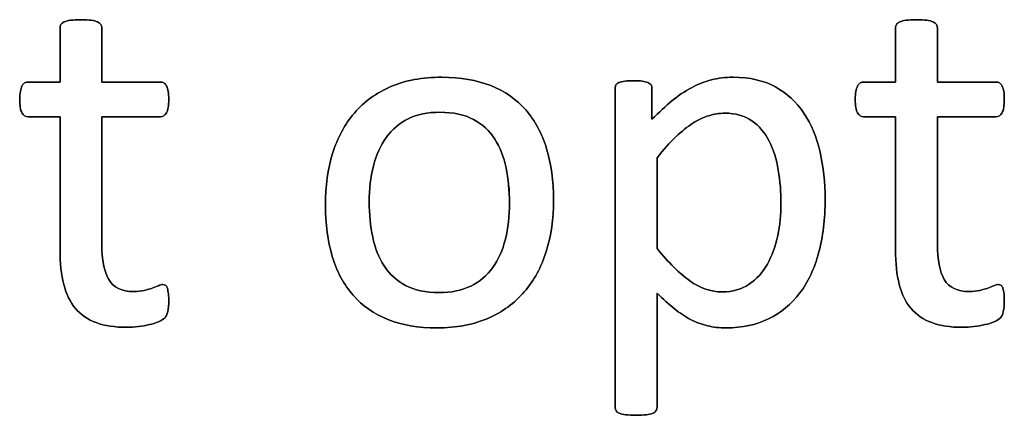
# Model space of a CAD drawing. Header units: inches. Extents: x 0 to 20790, y -12 to 14700.
# Tile 46 of 142: x 2035 to 2334, y 13403 to 13523. Entities that reach past the tile are written whole.
import ezdxf

# ---------------------------------------------------------------- set-up
doc = ezdxf.new("R2010")
doc.units = ezdxf.units.IN
doc.layers.add('254', color=7, linetype='Continuous', true_color=0xffffff)

msp = doc.modelspace()

# ---------------------------------------------------------------- linework, layer by layer
at = {"layer": '254', "color": 2, "linetype": 'Continuous', "lineweight": 25}
for points, knots in [([(2080.096, 13434.182), (2080.298, 13435.048), (2080.413, 13436.231), (2080.413, 13438.654), (2080.356, 13439.405), (2080.269, 13440.039), (2080.154, 13440.645), (2080.038, 13441.136), (2079.923, 13441.482), (2079.779, 13441.857), (2079.605, 13442.088), (2079.375, 13442.232), (2079.144, 13442.347), (2078.884, 13442.405), (2078.221, 13442.405), (2077.759, 13442.29), (2077.268, 13442.059), (2076.749, 13441.828), (2076.114, 13441.597), (2075.422, 13441.338), (2074.701, 13441.078), (2073.864, 13440.847), (2072.017, 13440.386), (2070.979, 13440.27), (2066.161, 13440.27), (2063.622, 13441.482), (2060.782, 13446.351), (2060.102, 13449.964), (2060.102, 13467.593), (2060.102, 13480.461), (2060.102, 13493.328), (2066.026, 13493.328), (2071.95, 13493.328), (2078.653, 13493.328), (2079.259, 13493.761), (2080.182, 13495.377), (2080.413, 13496.733), (2080.413, 13499.56), (2080.356, 13500.368), (2080.269, 13501.032), (2080.154, 13501.695), (2079.98, 13502.244), (2079.75, 13502.676), (2079.519, 13503.138), (2079.259, 13503.427), (2078.942, 13503.6), (2078.653, 13503.802), (2078.278, 13503.888), (2071.95, 13503.888), (2066.026, 13503.888), (2060.102, 13503.888), (2060.102, 13509.37), (2060.102, 13514.852), (2060.102, 13520.709), (2059.986, 13521.026), (2059.582, 13521.661), (2059.265, 13521.92), (2058.342, 13522.382), (2057.678, 13522.555), (2056.87, 13522.642), (2056.062, 13522.757), (2054.995, 13522.815), (2052.485, 13522.815), (2051.446, 13522.757), (2050.638, 13522.642), (2049.83, 13522.555), (2049.167, 13522.382), (2048.186, 13521.92), (2047.869, 13521.661), (2047.667, 13521.343), (2047.493, 13521.026), (2047.407, 13520.709), (2047.407, 13514.852), (2047.407, 13509.37), (2047.407, 13503.888), (2044.204, 13503.888), (2041.002, 13503.888), (2037.367, 13503.888), (2037.02, 13503.802), (2036.674, 13503.6), (2036.328, 13503.427), (2036.068, 13503.138), (2035.866, 13502.676), (2035.664, 13502.244), (2035.491, 13501.695), (2035.376, 13501.032), (2035.232, 13500.368), (2035.174, 13499.56), (2035.174, 13496.733), (2035.405, 13495.377), (2036.328, 13493.761), (2036.934, 13493.328), (2040.944, 13493.328), (2044.176, 13493.328), (2047.407, 13493.328), (2047.407, 13479.845), (2047.407, 13466.362), (2047.407, 13448.868), (2047.782, 13445.406), (2048.532, 13442.463), (2049.253, 13439.491), (2050.465, 13437.068), (2053.74, 13433.218), (2055.832, 13431.788), (2060.967, 13429.884), (2064.054, 13429.422), (2068.815, 13429.422), (2069.998, 13429.48), (2071.181, 13429.653), (2072.364, 13429.797), (2073.489, 13429.999), (2075.566, 13430.461), (2076.518, 13430.749), (2077.326, 13431.095), (2078.163, 13431.47), (2078.769, 13431.845), (2079.173, 13432.249), (2079.605, 13432.653), (2079.894, 13433.317), (2080.096, 13434.182)], [0, 0, 0, 0, 0.0169336, 0.0169336, 0.0273543, 0.0273543, 0.0273543, 0.0342551, 0.0342551, 0.0342551, 0.0386532, 0.0386532, 0.0386532, 0.0421312, 0.0421312, 0.0486524, 0.0486524, 0.0486524, 0.0578371, 0.0578371, 0.0578371, 0.0698121, 0.0698121, 0.0817871, 0.0817871, 0.1185882, 0.1185882, 0.1557168, 0.1557168, 0.2560764, 0.2560764, 0.2560764, 0.3153147, 0.3153147, 0.3231042, 0.3231042, 0.3308936, 0.3308936, 0.3350317, 0.3350317, 0.3350317, 0.3406368, 0.3406368, 0.3406368, 0.3446716, 0.3446716, 0.3446716, 0.3483066, 0.3483066, 0.4016209, 0.4016209, 0.4016209, 0.454298, 0.454298, 0.4579023, 0.4579023, 0.4615065, 0.4615065, 0.4651107, 0.4651107, 0.4651107, 0.4751388, 0.4751388, 0.484939, 0.484939, 0.484939, 0.4914006, 0.4914006, 0.4978622, 0.4978622, 0.4978622, 0.5012317, 0.5012317, 0.550479, 0.550479, 0.550479, 0.5810003, 0.5810003, 0.5851248, 0.5851248, 0.5851248, 0.5891096, 0.5891096, 0.5891096, 0.5945805, 0.5945805, 0.5945805, 0.6024171, 0.6024171, 0.6171684, 0.6171684, 0.6319196, 0.6319196, 0.69311, 0.69311, 0.69311, 0.82944, 0.82944, 0.8699889, 0.8699889, 0.8699889, 0.8978939, 0.8978939, 0.9255581, 0.9255581, 0.9532222, 0.9532222, 0.9623692, 0.9623692, 0.9623692, 0.9738223, 0.9738223, 0.9852753, 0.9852753, 0.9852753, 0.9926659, 0.9926659, 0.9926659, 1, 1, 1, 1]), ([(2050.638, 13522.642), (2049.83, 13522.555), (2049.167, 13522.382), (2048.186, 13521.92), (2047.869, 13521.661), (2047.667, 13521.343)], [0, 0, 0, 0, 0.5, 0.5, 1, 1, 1, 1]), ([(2056.87, 13522.642), (2056.062, 13522.757), (2054.995, 13522.815), (2052.485, 13522.815), (2051.446, 13522.757), (2050.638, 13522.642)], [0, 0, 0, 0, 0.5057471, 0.5057471, 1, 1, 1, 1]), ([(2060.102, 13503.888), (2060.102, 13509.37), (2060.102, 13514.852), (2060.102, 13520.709), (2059.986, 13521.026), (2059.582, 13521.661), (2059.265, 13521.92), (2058.342, 13522.382), (2057.678, 13522.555), (2056.87, 13522.642)], [0, 0, 0, 0, 0.8296943, 0.8296943, 0.8864629, 0.8864629, 0.9432314, 0.9432314, 1, 1, 1, 1]), ([(2333.674, 13434.182), (2333.875, 13435.048), (2333.991, 13436.231), (2333.991, 13438.654), (2333.933, 13439.405), (2333.847, 13440.039), (2333.731, 13440.645), (2333.616, 13441.136), (2333.5, 13441.482), (2333.356, 13441.857), (2333.183, 13442.088), (2332.952, 13442.232), (2332.721, 13442.347), (2332.462, 13442.405), (2331.798, 13442.405), (2331.337, 13442.29), (2330.846, 13442.059), (2330.327, 13441.828), (2329.692, 13441.597), (2329, 13441.338), (2328.278, 13441.078), (2327.442, 13440.847), (2325.595, 13440.386), (2324.556, 13440.27), (2319.738, 13440.27), (2317.199, 13441.482), (2314.359, 13446.351), (2313.679, 13449.964), (2313.679, 13467.593), (2313.679, 13480.461), (2313.679, 13493.328), (2319.603, 13493.328), (2325.528, 13493.328), (2332.231, 13493.328), (2332.837, 13493.761), (2333.76, 13495.377), (2333.991, 13496.733), (2333.991, 13499.56), (2333.933, 13500.368), (2333.847, 13501.032), (2333.731, 13501.695), (2333.558, 13502.244), (2333.327, 13502.676), (2333.096, 13503.138), (2332.837, 13503.427), (2332.519, 13503.6), (2332.231, 13503.802), (2331.856, 13503.888), (2325.528, 13503.888), (2319.603, 13503.888), (2313.679, 13503.888), (2313.679, 13509.37), (2313.679, 13514.852), (2313.679, 13520.709), (2313.564, 13521.026), (2313.16, 13521.661), (2312.843, 13521.92), (2311.919, 13522.382), (2311.256, 13522.555), (2310.448, 13522.642), (2309.64, 13522.757), (2308.573, 13522.815), (2306.062, 13522.815), (2305.024, 13522.757), (2304.216, 13522.642), (2303.408, 13522.555), (2302.744, 13522.382), (2301.764, 13521.92), (2301.446, 13521.661), (2301.244, 13521.343), (2301.071, 13521.026), (2300.985, 13520.709), (2300.985, 13514.852), (2300.985, 13509.37), (2300.985, 13503.888), (2297.782, 13503.888), (2294.579, 13503.888), (2290.944, 13503.888), (2290.598, 13503.802), (2290.252, 13503.6), (2289.905, 13503.427), (2289.646, 13503.138), (2289.444, 13502.676), (2289.242, 13502.244), (2289.069, 13501.695), (2288.953, 13501.032), (2288.809, 13500.368), (2288.751, 13499.56), (2288.751, 13496.733), (2288.982, 13495.377), (2289.905, 13493.761), (2290.511, 13493.328), (2294.522, 13493.328), (2297.753, 13493.328), (2300.985, 13493.328), (2300.985, 13479.845), (2300.985, 13466.362), (2300.985, 13448.868), (2301.36, 13445.406), (2302.11, 13442.463), (2302.831, 13439.491), (2304.043, 13437.068), (2307.318, 13433.218), (2309.409, 13431.788), (2314.545, 13429.884), (2317.632, 13429.422), (2322.392, 13429.422), (2323.575, 13429.48), (2324.758, 13429.653), (2325.941, 13429.797), (2327.066, 13429.999), (2329.144, 13430.461), (2330.096, 13430.749), (2330.904, 13431.095), (2331.74, 13431.47), (2332.346, 13431.845), (2332.75, 13432.249), (2333.183, 13432.653), (2333.472, 13433.317), (2333.674, 13434.182)], [0, 0, 0, 0, 0.0169336, 0.0169336, 0.0273543, 0.0273543, 0.0273543, 0.0342551, 0.0342551, 0.0342551, 0.0386532, 0.0386532, 0.0386532, 0.0421312, 0.0421312, 0.0486524, 0.0486524, 0.0486524, 0.0578371, 0.0578371, 0.0578371, 0.0698121, 0.0698121, 0.0817871, 0.0817871, 0.1185882, 0.1185882, 0.1557168, 0.1557168, 0.2560764, 0.2560764, 0.2560764, 0.3153147, 0.3153147, 0.3231042, 0.3231042, 0.3308936, 0.3308936, 0.3350317, 0.3350317, 0.3350317, 0.3406368, 0.3406368, 0.3406368, 0.3446716, 0.3446716, 0.3446716, 0.3483066, 0.3483066, 0.4016209, 0.4016209, 0.4016209, 0.454298, 0.454298, 0.4579023, 0.4579023, 0.4615065, 0.4615065, 0.4651107, 0.4651107, 0.4651107, 0.4751388, 0.4751388, 0.484939, 0.484939, 0.484939, 0.4914006, 0.4914006, 0.4978622, 0.4978622, 0.4978622, 0.5012317, 0.5012317, 0.550479, 0.550479, 0.550479, 0.5810003, 0.5810003, 0.5851248, 0.5851248, 0.5851248, 0.5891096, 0.5891096, 0.5891096, 0.5945805, 0.5945805, 0.5945805, 0.6024171, 0.6024171, 0.6171684, 0.6171684, 0.6319196, 0.6319196, 0.69311, 0.69311, 0.69311, 0.82944, 0.82944, 0.8699889, 0.8699889, 0.8699889, 0.8978939, 0.8978939, 0.9255581, 0.9255581, 0.9532222, 0.9532222, 0.9623692, 0.9623692, 0.9623692, 0.9738223, 0.9738223, 0.9852753, 0.9852753, 0.9852753, 0.9926659, 0.9926659, 0.9926659, 1, 1, 1, 1]), ([(2304.216, 13522.642), (2303.408, 13522.555), (2302.744, 13522.382), (2301.764, 13521.92), (2301.446, 13521.661), (2301.244, 13521.343)], [0, 0, 0, 0, 0.5, 0.5, 1, 1, 1, 1]), ([(2310.448, 13522.642), (2309.64, 13522.757), (2308.573, 13522.815), (2306.062, 13522.815), (2305.024, 13522.757), (2304.216, 13522.642)], [0, 0, 0, 0, 0.5057471, 0.5057471, 1, 1, 1, 1]), ([(2313.679, 13503.888), (2313.679, 13509.37), (2313.679, 13514.852), (2313.679, 13520.709), (2313.564, 13521.026), (2313.16, 13521.661), (2312.843, 13521.92), (2311.919, 13522.382), (2311.256, 13522.555), (2310.448, 13522.642)], [0, 0, 0, 0, 0.8296943, 0.8296943, 0.8864629, 0.8864629, 0.9432314, 0.9432314, 1, 1, 1, 1]), ([(2047.667, 13521.343), (2047.493, 13521.026), (2047.407, 13520.709), (2047.407, 13514.852), (2047.407, 13509.37), (2047.407, 13503.888)], [0, 0, 0, 0, 0.0640394, 0.0640394, 1, 1, 1, 1]), ([(2301.244, 13521.343), (2301.071, 13521.026), (2300.985, 13520.709), (2300.985, 13514.852), (2300.985, 13509.37), (2300.985, 13503.888)], [0, 0, 0, 0, 0.0640394, 0.0640394, 1, 1, 1, 1]), ([(2047.407, 13503.888), (2044.204, 13503.888), (2041.002, 13503.888), (2037.367, 13503.888), (2037.02, 13503.802), (2036.674, 13503.6)], [0, 0, 0, 0, 0.8809524, 0.8809524, 1, 1, 1, 1]), ([(2078.942, 13503.6), (2078.653, 13503.802), (2078.278, 13503.888), (2071.95, 13503.888), (2066.026, 13503.888), (2060.102, 13503.888)], [0, 0, 0, 0, 0.0638298, 0.0638298, 1, 1, 1, 1]), ([(2194.966, 13452.451), (2196.455, 13457.206), (2197.205, 13462.399), (2197.205, 13473.825), (2196.484, 13479.018), (2193.711, 13488.259), (2191.55, 13492.174), (2185.94, 13498.651), (2182.404, 13501.118), (2173.912, 13504.469), (2168.959, 13505.331), (2157.39, 13505.331), (2152.225, 13504.407), (2143.397, 13500.599), (2139.732, 13497.945), (2133.815, 13491.051), (2131.625, 13486.981), (2128.69, 13477.486), (2127.961, 13472.296), (2127.961, 13460.784), (2128.653, 13455.562), (2131.423, 13446.329), (2133.529, 13442.405), (2139.172, 13435.957), (2142.704, 13433.49), (2151.144, 13430.079), (2156.12, 13429.249), (2167.661, 13429.249), (2172.796, 13430.23), (2181.693, 13434.043), (2185.376, 13436.75), (2191.262, 13443.617), (2193.483, 13447.714), (2194.966, 13452.451)], [0, 0, 0, 0, 0.0581053, 0.0581053, 0.1179985, 0.1179985, 0.1779958, 0.1779958, 0.2382588, 0.2382588, 0.2986629, 0.2986629, 0.3612134, 0.3612134, 0.4237638, 0.4237638, 0.4857565, 0.4857565, 0.5474063, 0.5474063, 0.611258, 0.611258, 0.6751096, 0.6751096, 0.7386795, 0.7386795, 0.8024746, 0.8024746, 0.8682127, 0.8682127, 0.9341063, 0.9341063, 1, 1, 1, 1]), ([(2194.983, 13452.446), (2196.455, 13457.206), (2197.205, 13462.399), (2197.205, 13473.825), (2196.484, 13479.018), (2193.711, 13488.259), (2191.55, 13492.174), (2185.94, 13498.651), (2182.404, 13501.118), (2173.912, 13504.469), (2168.959, 13505.331), (2157.39, 13505.331), (2152.225, 13504.407), (2143.397, 13500.599), (2139.732, 13497.945), (2133.815, 13491.051), (2131.625, 13486.981), (2130.154, 13482.221)], [0, 0, 0, 0, 0.1196183, 0.1196183, 0.2429171, 0.2429171, 0.36643, 0.36643, 0.4904903, 0.4904903, 0.6148409, 0.6148409, 0.74361, 0.74361, 0.8723791, 0.8723791, 1, 1, 1, 1]), ([(2277.647, 13452.041), (2278.942, 13456.86), (2279.605, 13462.284), (2279.605, 13473.363), (2279.086, 13478.124), (2277.059, 13487.101), (2275.422, 13491.02), (2270.943, 13497.796), (2268.065, 13500.455), (2260.989, 13504.366), (2256.697, 13505.331), (2249.369, 13505.331), (2247.176, 13505.071), (2245.099, 13504.523), (2243.021, 13504.004), (2241.002, 13503.196), (2239.011, 13502.157), (2237.049, 13501.09), (2235.087, 13499.791), (2231.195, 13496.586), (2229.173, 13494.713), (2227.066, 13492.578), (2227.066, 13495.675), (2227.066, 13498.772), (2227.066, 13502.33), (2226.98, 13502.705), (2226.778, 13502.994), (2226.605, 13503.282), (2226.287, 13503.513), (2225.364, 13503.917), (2224.787, 13504.061), (2223.402, 13504.234), (2222.508, 13504.263), (2220.402, 13504.263), (2219.536, 13504.234), (2218.094, 13504.061), (2217.517, 13503.917), (2216.593, 13503.513), (2216.276, 13503.282), (2215.987, 13502.705), (2215.901, 13502.33), (2215.901, 13469.641), (2215.901, 13437.414), (2215.901, 13404.754), (2215.987, 13404.407), (2216.161, 13404.09), (2216.362, 13403.802), (2216.68, 13403.542), (2217.661, 13403.138), (2218.324, 13402.965), (2219.132, 13402.878), (2219.94, 13402.763), (2220.979, 13402.705), (2223.489, 13402.705), (2224.556, 13402.763), (2225.364, 13402.878), (2226.172, 13402.965), (2226.836, 13403.138), (2227.759, 13403.542), (2228.076, 13403.802), (2228.278, 13404.09), (2228.48, 13404.407), (2228.596, 13404.754), (2228.596, 13416.727), (2228.596, 13428.268), (2228.596, 13439.809), (2230.442, 13437.991), (2232.173, 13436.433), (2235.462, 13433.779), (2237.136, 13432.653), (2240.447, 13430.91), (2242.156, 13430.287), (2243.916, 13429.884), (2245.647, 13429.451), (2247.551, 13429.249), (2254.418, 13429.249), (2258.688, 13430.172), (2266.189, 13433.807), (2269.334, 13436.404), (2274.426, 13443.116), (2276.345, 13447.195), (2277.647, 13452.041)], [0, 0, 0, 0, 0.0539213, 0.0539213, 0.0985989, 0.0985989, 0.1436132, 0.1436132, 0.1881866, 0.1881866, 0.2324828, 0.2324828, 0.2528488, 0.2528488, 0.2528488, 0.2747557, 0.2747557, 0.2747557, 0.298571, 0.298571, 0.3220058, 0.3220058, 0.3220058, 0.3526958, 0.3526958, 0.3572707, 0.3572707, 0.3572707, 0.3612866, 0.3612866, 0.3653025, 0.3653025, 0.3693184, 0.3693184, 0.3732257, 0.3732257, 0.3771331, 0.3771331, 0.3810405, 0.3810405, 0.3849478, 0.3849478, 0.6577304, 0.6577304, 0.6613935, 0.6613935, 0.6613935, 0.6652587, 0.6652587, 0.6691239, 0.6691239, 0.6691239, 0.6784706, 0.6784706, 0.6880346, 0.6880346, 0.6880346, 0.6940597, 0.6940597, 0.7000848, 0.7000848, 0.7000848, 0.7035935, 0.7035935, 0.797161, 0.797161, 0.797161, 0.818167, 0.818167, 0.839173, 0.839173, 0.8604682, 0.8604682, 0.8604682, 0.87776, 0.87776, 0.9184324, 0.9184324, 0.9591047, 0.9591047, 1, 1, 1, 1]), ([(2226.778, 13502.994), (2226.605, 13503.282), (2226.287, 13503.513), (2225.364, 13503.917), (2224.787, 13504.061), (2223.402, 13504.234), (2222.508, 13504.263), (2220.402, 13504.263), (2219.536, 13504.234), (2218.094, 13504.061), (2217.517, 13503.917), (2216.593, 13503.513), (2216.276, 13503.282), (2215.987, 13502.705), (2215.901, 13502.33), (2215.901, 13469.641), (2215.901, 13437.414), (2215.901, 13404.754), (2215.987, 13404.407), (2216.161, 13404.09)], [0, 0, 0, 0, 0.0132049, 0.0132049, 0.0264097, 0.0264097, 0.0396146, 0.0396146, 0.0524625, 0.0524625, 0.0653105, 0.0653105, 0.0781585, 0.0781585, 0.0910064, 0.0910064, 0.987955, 0.987955, 1, 1, 1, 1]), ([(2277.644, 13452.042), (2278.942, 13456.86), (2279.605, 13462.284), (2279.605, 13473.363), (2279.086, 13478.124), (2277.059, 13487.101), (2275.422, 13491.02), (2270.943, 13497.796), (2268.065, 13500.455), (2260.989, 13504.366), (2256.697, 13505.331), (2249.369, 13505.331), (2247.176, 13505.071), (2245.099, 13504.523)], [0, 0, 0, 0, 0.213255, 0.213255, 0.3899519, 0.3899519, 0.5679805, 0.5679805, 0.7442654, 0.7442654, 0.9194537, 0.9194537, 1, 1, 1, 1]), ([(2300.985, 13503.888), (2297.782, 13503.888), (2294.579, 13503.888), (2290.944, 13503.888), (2290.598, 13503.802), (2290.252, 13503.6)], [0, 0, 0, 0, 0.8809524, 0.8809524, 1, 1, 1, 1]), ([(2332.519, 13503.6), (2332.231, 13503.802), (2331.856, 13503.888), (2325.528, 13503.888), (2319.603, 13503.888), (2313.679, 13503.888)], [0, 0, 0, 0, 0.0638298, 0.0638298, 1, 1, 1, 1]), ([(2035.376, 13501.032), (2035.232, 13500.368), (2035.174, 13499.56), (2035.174, 13496.733), (2035.405, 13495.377), (2036.328, 13493.761), (2036.934, 13493.328), (2040.944, 13493.328), (2044.176, 13493.328), (2047.407, 13493.328)], [0, 0, 0, 0, 0.0795356, 0.0795356, 0.2292497, 0.2292497, 0.3789638, 0.3789638, 1, 1, 1, 1]), ([(2060.102, 13493.328), (2066.026, 13493.328), (2071.95, 13493.328), (2078.653, 13493.328), (2079.259, 13493.761), (2080.182, 13495.377), (2080.413, 13496.733), (2080.413, 13499.56), (2080.356, 13500.368), (2080.269, 13501.032)], [0, 0, 0, 0, 0.7502759, 0.7502759, 0.8489324, 0.8489324, 0.9475888, 0.9475888, 1, 1, 1, 1]), ([(2227.066, 13492.578), (2227.066, 13495.675), (2227.066, 13498.772), (2227.066, 13502.33), (2226.98, 13502.705), (2226.778, 13502.994)], [0, 0, 0, 0, 0.8702703, 0.8702703, 1, 1, 1, 1]), ([(2239.011, 13502.157), (2237.049, 13501.09), (2235.087, 13499.791), (2231.195, 13496.586), (2229.173, 13494.713), (2227.066, 13492.578)], [0, 0, 0, 0, 0.5040267, 0.5040267, 1, 1, 1, 1]), ([(2288.953, 13501.032), (2288.809, 13500.368), (2288.751, 13499.56), (2288.751, 13496.733), (2288.982, 13495.377), (2289.905, 13493.761), (2290.511, 13493.328), (2294.522, 13493.328), (2297.753, 13493.328), (2300.985, 13493.328)], [0, 0, 0, 0, 0.0795356, 0.0795356, 0.2292497, 0.2292497, 0.3789638, 0.3789638, 1, 1, 1, 1]), ([(2313.679, 13493.328), (2319.603, 13493.328), (2325.528, 13493.328), (2332.231, 13493.328), (2332.837, 13493.761), (2333.76, 13495.377), (2333.991, 13496.733), (2333.991, 13499.56), (2333.933, 13500.368), (2333.847, 13501.032)], [0, 0, 0, 0, 0.7502759, 0.7502759, 0.8489324, 0.8489324, 0.9475888, 0.9475888, 1, 1, 1, 1]), ([(2182.776, 13477.806), (2183.472, 13474.459), (2183.818, 13470.94), (2183.818, 13463.178), (2183.414, 13459.514), (2182.577, 13456.196), (2181.769, 13452.849), (2180.471, 13449.964), (2176.985, 13445.142), (2174.758, 13443.271), (2169.334, 13440.616), (2166.132, 13439.953), (2158.371, 13439.953), (2154.995, 13440.674), (2152.283, 13442.146), (2149.542, 13443.588), (2147.378, 13445.579), (2144.147, 13450.541), (2142.993, 13453.455), (2141.613, 13460.121), (2141.262, 13463.698), (2141.262, 13471.43), (2141.694, 13475.094), (2143.376, 13481.764), (2144.695, 13484.644), (2148.171, 13489.51), (2150.379, 13491.395), (2155.78, 13494.038), (2159.005, 13494.713), (2166.795, 13494.713), (2170.171, 13493.992), (2175.583, 13491.056), (2177.759, 13489.087), (2180.933, 13484.067), (2182.087, 13481.124), (2182.776, 13477.806)], [0, 0, 0, 0, 0.0676707, 0.0676707, 0.1400264, 0.1400264, 0.1400264, 0.2011218, 0.2011218, 0.2630503, 0.2630503, 0.3249788, 0.3249788, 0.3931969, 0.3931969, 0.3931969, 0.4510423, 0.4510423, 0.5088876, 0.5088876, 0.5662549, 0.5662549, 0.6253606, 0.6253606, 0.6850724, 0.6850724, 0.7452559, 0.7452559, 0.8049234, 0.8049234, 0.8701413, 0.8701413, 0.9350707, 0.9350707, 1, 1, 1, 1]), ([(2152.283, 13442.146), (2149.542, 13443.588), (2147.378, 13445.579), (2144.147, 13450.541), (2142.993, 13453.455), (2141.613, 13460.121), (2141.262, 13463.698), (2141.262, 13471.43), (2141.694, 13475.094), (2143.376, 13481.764), (2144.695, 13484.644), (2148.171, 13489.51), (2150.379, 13491.395), (2155.78, 13494.038), (2159.005, 13494.713), (2166.795, 13494.713), (2170.171, 13493.992), (2175.583, 13491.056), (2177.759, 13489.087), (2180.933, 13484.067), (2182.087, 13481.124), (2182.779, 13477.806)], [0, 0, 0, 0, 0.0953281, 0.0953281, 0.1906562, 0.1906562, 0.2851963, 0.2851963, 0.3826013, 0.3826013, 0.4810053, 0.4810053, 0.5801866, 0.5801866, 0.6785175, 0.6785175, 0.7859954, 0.7859954, 0.8929977, 0.8929977, 1, 1, 1, 1]), ([(2047.407, 13493.328), (2047.407, 13479.845), (2047.407, 13466.362), (2047.407, 13448.868), (2047.782, 13445.406), (2048.532, 13442.463)], [0, 0, 0, 0, 0.7707532, 0.7707532, 1, 1, 1, 1]), ([(2075.422, 13441.338), (2074.701, 13441.078), (2073.864, 13440.847), (2072.017, 13440.386), (2070.979, 13440.27), (2066.161, 13440.27), (2063.622, 13441.482), (2060.782, 13446.351), (2060.102, 13449.964), (2060.102, 13467.593), (2060.102, 13480.461), (2060.102, 13493.328)], [0, 0, 0, 0, 0.0604067, 0.0604067, 0.1208135, 0.1208135, 0.3064536, 0.3064536, 0.4937452, 0.4937452, 1, 1, 1, 1]), ([(2265.41, 13477.143), (2265.959, 13473.825), (2266.218, 13470.42), (2266.218, 13463.64), (2265.872, 13460.437), (2264.545, 13454.09), (2263.506, 13451.205), (2260.679, 13446.069), (2258.832, 13444.021), (2254.26, 13440.954), (2251.533, 13440.184), (2244.926, 13440.184), (2241.637, 13441.309), (2235.405, 13445.81), (2232.087, 13449.07), (2228.596, 13453.34), (2228.596, 13462.524), (2228.596, 13471.709), (2228.596, 13480.893), (2230.586, 13483.403), (2232.491, 13485.51), (2236.098, 13488.942), (2237.799, 13490.328), (2239.444, 13491.367), (2241.088, 13492.434), (2242.704, 13493.213), (2244.291, 13493.675), (2245.878, 13494.165), (2247.493, 13494.425), (2252.427, 13494.425), (2255.168, 13493.646), (2259.586, 13490.565), (2261.342, 13488.51), (2263.927, 13483.398), (2264.862, 13480.461), (2265.41, 13477.143)], [0, 0, 0, 0, 0.0683135, 0.0683135, 0.1305178, 0.1305178, 0.192722, 0.192722, 0.2549262, 0.2549262, 0.317497, 0.317497, 0.3851873, 0.3851873, 0.4528776, 0.4528776, 0.4528776, 0.6292528, 0.6292528, 0.6292528, 0.6836987, 0.6836987, 0.7390439, 0.7390439, 0.7390439, 0.7741419, 0.7741419, 0.7741419, 0.8062151, 0.8062151, 0.8703613, 0.8703613, 0.9354716, 0.9354716, 1, 1, 1, 1]), ([(2244.291, 13493.675), (2245.878, 13494.165), (2247.493, 13494.425), (2252.427, 13494.425), (2255.168, 13493.646), (2259.586, 13490.565), (2261.342, 13488.51), (2263.927, 13483.398), (2264.862, 13480.461), (2265.41, 13477.143)], [0, 0, 0, 0, 0.1420056, 0.1420056, 0.4260169, 0.4260169, 0.7142968, 0.7142968, 1, 1, 1, 1]), ([(2300.985, 13493.328), (2300.985, 13479.845), (2300.985, 13466.362), (2300.985, 13448.868), (2301.36, 13445.406), (2302.11, 13442.463)], [0, 0, 0, 0, 0.7707532, 0.7707532, 1, 1, 1, 1]), ([(2329, 13441.338), (2328.278, 13441.078), (2327.442, 13440.847), (2325.595, 13440.386), (2324.556, 13440.27), (2319.738, 13440.27), (2317.199, 13441.482), (2314.359, 13446.351), (2313.679, 13449.964), (2313.679, 13467.593), (2313.679, 13480.461), (2313.679, 13493.328)], [0, 0, 0, 0, 0.0604067, 0.0604067, 0.1208135, 0.1208135, 0.3064536, 0.3064536, 0.4937452, 0.4937452, 1, 1, 1, 1]), ([(2228.596, 13480.893), (2230.586, 13483.403), (2232.491, 13485.51), (2236.098, 13488.942), (2237.799, 13490.328), (2239.444, 13491.367)], [0, 0, 0, 0, 0.4959041, 0.4959041, 1, 1, 1, 1]), ([(2130.154, 13482.221), (2128.69, 13477.486), (2127.961, 13472.296), (2127.961, 13460.784), (2128.653, 13455.562), (2131.423, 13446.329), (2133.529, 13442.405), (2139.172, 13435.957), (2142.704, 13433.49), (2151.144, 13430.079), (2156.12, 13429.249), (2167.661, 13429.249), (2172.796, 13430.23), (2181.693, 13434.043), (2185.376, 13436.75), (2191.262, 13443.617), (2193.483, 13447.714), (2194.983, 13452.446)], [0, 0, 0, 0, 0.1198845, 0.1198845, 0.2440506, 0.2440506, 0.3682168, 0.3682168, 0.4918351, 0.4918351, 0.6158913, 0.6158913, 0.7437259, 0.7437259, 0.8718629, 0.8718629, 1, 1, 1, 1]), ([(2182.779, 13477.806), (2183.472, 13474.459), (2183.818, 13470.94), (2183.818, 13463.178), (2183.414, 13459.514), (2182.577, 13456.196)], [0, 0, 0, 0, 0.4832714, 0.4832714, 1, 1, 1, 1]), ([(2265.41, 13477.143), (2265.959, 13473.825), (2266.218, 13470.42), (2266.218, 13463.64), (2265.872, 13460.437), (2264.545, 13454.09), (2263.506, 13451.205), (2260.679, 13446.069), (2258.832, 13444.021), (2254.26, 13440.954), (2251.533, 13440.184), (2244.926, 13440.184), (2241.637, 13441.309), (2235.405, 13445.81), (2232.087, 13449.07), (2228.596, 13453.34)], [0, 0, 0, 0, 0.1508433, 0.1508433, 0.2881965, 0.2881965, 0.4255498, 0.4255498, 0.562903, 0.562903, 0.7010659, 0.7010659, 0.8505329, 0.8505329, 1, 1, 1, 1]), ([(2182.577, 13456.196), (2181.769, 13452.849), (2180.471, 13449.964), (2176.985, 13445.142), (2174.758, 13443.271), (2169.334, 13440.616), (2166.132, 13439.953), (2158.371, 13439.953), (2154.995, 13440.674), (2152.283, 13442.146)], [0, 0, 0, 0, 0.2413212, 0.2413212, 0.485933, 0.485933, 0.7305448, 0.7305448, 1, 1, 1, 1]), ([(2243.916, 13429.884), (2245.647, 13429.451), (2247.551, 13429.249), (2254.418, 13429.249), (2258.688, 13430.172), (2266.189, 13433.807), (2269.334, 13436.404), (2274.426, 13443.116), (2276.345, 13447.195), (2277.644, 13452.042)], [0, 0, 0, 0, 0.1239276, 0.1239276, 0.4154192, 0.4154192, 0.7069109, 0.7069109, 1, 1, 1, 1]), ([(2048.532, 13442.463), (2049.253, 13439.491), (2050.465, 13437.068), (2053.74, 13433.218), (2055.832, 13431.788), (2060.967, 13429.884), (2064.054, 13429.422), (2068.815, 13429.422), (2069.998, 13429.48), (2071.181, 13429.653)], [0, 0, 0, 0, 0.3020665, 0.3020665, 0.6015259, 0.6015259, 0.9009852, 0.9009852, 1, 1, 1, 1]), ([(2079.375, 13442.232), (2079.144, 13442.347), (2078.884, 13442.405), (2078.221, 13442.405), (2077.759, 13442.29), (2077.268, 13442.059)], [0, 0, 0, 0, 0.3478261, 0.3478261, 1, 1, 1, 1]), ([(2302.11, 13442.463), (2302.831, 13439.491), (2304.043, 13437.068), (2307.318, 13433.218), (2309.409, 13431.788), (2314.545, 13429.884), (2317.632, 13429.422), (2322.392, 13429.422), (2323.575, 13429.48), (2324.758, 13429.653)], [0, 0, 0, 0, 0.3020665, 0.3020665, 0.6015259, 0.6015259, 0.9009852, 0.9009852, 1, 1, 1, 1]), ([(2332.952, 13442.232), (2332.721, 13442.347), (2332.462, 13442.405), (2331.798, 13442.405), (2331.337, 13442.29), (2330.846, 13442.059)], [0, 0, 0, 0, 0.3478261, 0.3478261, 1, 1, 1, 1]), ([(2080.096, 13434.182), (2080.298, 13435.048), (2080.413, 13436.231), (2080.413, 13438.654), (2080.356, 13439.405), (2080.269, 13440.039)], [0, 0, 0, 0, 0.6190476, 0.6190476, 1, 1, 1, 1]), ([(2228.278, 13404.09), (2228.48, 13404.407), (2228.596, 13404.754), (2228.596, 13416.727), (2228.596, 13428.268), (2228.596, 13439.809)], [0, 0, 0, 0, 0.0361446, 0.0361446, 1, 1, 1, 1]), ([(2228.596, 13439.809), (2230.442, 13437.991), (2232.173, 13436.433), (2235.462, 13433.779), (2237.136, 13432.653), (2240.447, 13430.91), (2242.156, 13430.287), (2243.916, 13429.884)], [0, 0, 0, 0, 0.331811, 0.331811, 0.663622, 0.663622, 1, 1, 1, 1]), ([(2333.674, 13434.182), (2333.875, 13435.048), (2333.991, 13436.231), (2333.991, 13438.654), (2333.933, 13439.405), (2333.847, 13440.039)], [0, 0, 0, 0, 0.6190476, 0.6190476, 1, 1, 1, 1]), ([(2071.181, 13429.653), (2072.364, 13429.797), (2073.489, 13429.999), (2075.566, 13430.461), (2076.518, 13430.749), (2077.326, 13431.095)], [0, 0, 0, 0, 0.5, 0.5, 1, 1, 1, 1]), ([(2324.758, 13429.653), (2325.941, 13429.797), (2327.066, 13429.999), (2329.144, 13430.461), (2330.096, 13430.749), (2330.904, 13431.095)], [0, 0, 0, 0, 0.5, 0.5, 1, 1, 1, 1]), ([(2216.161, 13404.09), (2216.362, 13403.802), (2216.68, 13403.542), (2217.661, 13403.138), (2218.324, 13402.965), (2219.132, 13402.878)], [0, 0, 0, 0, 0.5, 0.5, 1, 1, 1, 1]), ([(2219.132, 13402.878), (2219.94, 13402.763), (2220.979, 13402.705), (2223.489, 13402.705), (2224.556, 13402.763), (2225.364, 13402.878)], [0, 0, 0, 0, 0.4942529, 0.4942529, 1, 1, 1, 1]), ([(2225.364, 13402.878), (2226.172, 13402.965), (2226.836, 13403.138), (2227.759, 13403.542), (2228.076, 13403.802), (2228.278, 13404.09)], [0, 0, 0, 0, 0.5, 0.5, 1, 1, 1, 1])]:
    msp.add_open_spline(points, degree=3, knots=knots, dxfattribs=at)
for points in [[(2036.674, 13503.6), (2036.328, 13503.427), (2036.068, 13503.138), (2035.866, 13502.676)], [(2079.75, 13502.676), (2079.519, 13503.138), (2079.259, 13503.427), (2078.942, 13503.6)], [(2245.099, 13504.523), (2243.021, 13504.004), (2241.002, 13503.196), (2239.011, 13502.157)], [(2290.252, 13503.6), (2289.905, 13503.427), (2289.646, 13503.138), (2289.444, 13502.676)], [(2333.327, 13502.676), (2333.096, 13503.138), (2332.837, 13503.427), (2332.519, 13503.6)], [(2035.866, 13502.676), (2035.664, 13502.244), (2035.491, 13501.695), (2035.376, 13501.032)], [(2080.269, 13501.032), (2080.154, 13501.695), (2079.98, 13502.244), (2079.75, 13502.676)], [(2289.444, 13502.676), (2289.242, 13502.244), (2289.069, 13501.695), (2288.953, 13501.032)], [(2333.847, 13501.032), (2333.731, 13501.695), (2333.558, 13502.244), (2333.327, 13502.676)], [(2239.444, 13491.367), (2241.088, 13492.434), (2242.704, 13493.213), (2244.291, 13493.675)], [(2228.596, 13453.34), (2228.596, 13462.524), (2228.596, 13471.709), (2228.596, 13480.893)], [(2077.268, 13442.059), (2076.749, 13441.828), (2076.114, 13441.597), (2075.422, 13441.338)], [(2079.923, 13441.482), (2079.779, 13441.857), (2079.605, 13442.088), (2079.375, 13442.232)], [(2080.269, 13440.039), (2080.154, 13440.645), (2080.038, 13441.136), (2079.923, 13441.482)], [(2330.846, 13442.059), (2330.327, 13441.828), (2329.692, 13441.597), (2329, 13441.338)], [(2333.5, 13441.482), (2333.356, 13441.857), (2333.183, 13442.088), (2332.952, 13442.232)], [(2333.847, 13440.039), (2333.731, 13440.645), (2333.616, 13441.136), (2333.5, 13441.482)], [(2077.326, 13431.095), (2078.163, 13431.47), (2078.769, 13431.845), (2079.173, 13432.249)], [(2079.173, 13432.249), (2079.605, 13432.653), (2079.894, 13433.317), (2080.096, 13434.182)], [(2330.904, 13431.095), (2331.74, 13431.47), (2332.346, 13431.845), (2332.75, 13432.249)], [(2332.75, 13432.249), (2333.183, 13432.653), (2333.472, 13433.317), (2333.674, 13434.182)]]:
    msp.add_open_spline(points, degree=3, dxfattribs=at)

doc.saveas('drawing.dxf')
